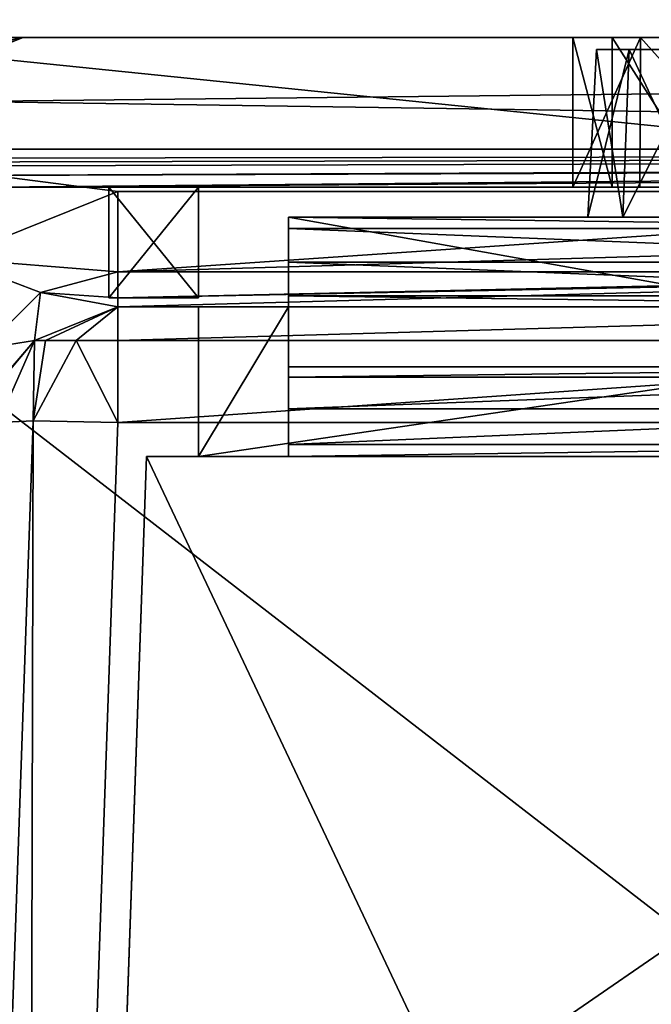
# Model space of a CAD drawing. Header units: millimetres. Extents: x -294 to 294, y -42 to 416.
# Tile 85 of 256: x -26 to -16, y 39 to 55. Entities that reach past the tile are written whole.
import ezdxf

# ---------------------------------------------------------------- set-up
doc = ezdxf.new("R2010")
doc.units = ezdxf.units.MM
doc.header["$LTSCALE"] = 65.185185
for name, color, linetype in [('13', 7, 'CONTINUOUS'), ('1410', 7, 'CONTINUOUS'), ('16', 7, 'CONTINUOUS'), ('1695', 7, 'CONTINUOUS'), ('1703', 7, 'CONTINUOUS'), ('2509', 7, 'CONTINUOUS'), ('2510', 7, 'CONTINUOUS'), ('2511', 7, 'CONTINUOUS'), ('2513', 7, 'CONTINUOUS'), ('2518', 7, 'CONTINUOUS'), ('2548', 7, 'CONTINUOUS'), ('2555', 7, 'CONTINUOUS'), ('2558', 7, 'CONTINUOUS'), ('2567', 7, 'CONTINUOUS'), ('2571', 7, 'CONTINUOUS'), ('2572', 7, 'CONTINUOUS'), ('2608', 7, 'CONTINUOUS'), ('2618', 7, 'CONTINUOUS'), ('2619', 7, 'CONTINUOUS'), ('2625', 7, 'CONTINUOUS'), ('2627', 7, 'CONTINUOUS'), ('2628', 7, 'CONTINUOUS'), ('2629', 7, 'CONTINUOUS'), ('2630', 7, 'CONTINUOUS'), ('2631', 7, 'CONTINUOUS'), ('2636', 7, 'CONTINUOUS'), ('2637', 7, 'CONTINUOUS'), ('2638', 7, 'CONTINUOUS'), ('2639', 7, 'CONTINUOUS'), ('2655', 7, 'CONTINUOUS'), ('2656', 7, 'CONTINUOUS'), ('2657', 7, 'CONTINUOUS'), ('2658', 7, 'CONTINUOUS'), ('2659', 7, 'CONTINUOUS'), ('2660', 7, 'CONTINUOUS'), ('2661', 7, 'CONTINUOUS'), ('2663', 7, 'CONTINUOUS'), ('2664', 7, 'CONTINUOUS'), ('2665', 7, 'CONTINUOUS'), ('2666', 7, 'CONTINUOUS'), ('2667', 7, 'CONTINUOUS'), ('2681', 7, 'CONTINUOUS'), ('2689', 7, 'CONTINUOUS'), ('2690', 7, 'CONTINUOUS'), ('2693', 7, 'CONTINUOUS'), ('2694', 7, 'CONTINUOUS'), ('2695', 7, 'CONTINUOUS'), ('2696', 7, 'CONTINUOUS'), ('2700', 7, 'CONTINUOUS'), ('2701', 7, 'CONTINUOUS'), ('2702', 7, 'CONTINUOUS'), ('2705', 7, 'CONTINUOUS'), ('2706', 7, 'CONTINUOUS'), ('2707', 7, 'CONTINUOUS'), ('2709', 7, 'CONTINUOUS'), ('2710', 7, 'CONTINUOUS'), ('2711', 7, 'CONTINUOUS'), ('2712', 7, 'CONTINUOUS')]:
    doc.layers.add(name, color=color, linetype=linetype)

msp = doc.modelspace()

# ---------------------------------------------------------------- linework, layer by layer
at = {"layer": '13', "color": 250, "linetype": 'Continuous', "true_color": 0x404040}
for points in [[(252, -16, -447), (-252, -16, -447), (252, 68, -447), (252, -16, -447)], [(-252, -16, -447), (-252, 68, -447), (252, 68, -447), (-252, -16, -447)]]:
    msp.add_3dface(points, dxfattribs=at)
at = {"layer": '1410', "linetype": 'Continuous'}
for points in [[(-24.616, 322, -319.713), (-27.514, 239, -274.25), (-35.337, 15, -286.485), (-24.616, 322, -319.713)], [(-35.337, 15, -299.634), (-24.616, 322, -319.713), (-35.337, 15, -286.485), (-35.337, 15, -299.634)], [(-24.616, 322, -27.287), (-35.337, 15, -47.366), (-24.616, 322, -72.75), (-24.616, 322, -27.287)], [(-24.616, 322, -72.75), (-35.337, 15, -47.366), (-27.514, 239, -72.75), (-24.616, 322, -72.75)]]:
    msp.add_3dface(points, dxfattribs=at)
at = {"layer": '16', "color": 250, "linetype": 'Continuous', "true_color": 0x404040}
for points in [[(-252, 68.009, -431.591), (-252, 0.991, -431.006), (252, 0.991, -431.006), (-252, 68.009, -431.591)], [(252, 68.009, -431.591), (-252, 68.009, -431.591), (252, 0.991, -431.006), (252, 68.009, -431.591)]]:
    msp.add_3dface(points, dxfattribs=at)
at = {"layer": '1695', "linetype": 'Continuous'}
for points in [[(-24.616, 322, -319.713), (-35.337, 15, -299.634), (-38.419, 15, -311.156), (-24.616, 322, -319.713)], [(-25.651, 322, -324.94), (-24.616, 322, -319.713), (-38.419, 15, -311.156), (-25.651, 322, -324.94)], [(-28.611, 322, -329.377), (-25.651, 322, -324.94), (-38.419, 15, -311.156), (-28.611, 322, -329.377)]]:
    msp.add_3dface(points, dxfattribs=at)
at = {"layer": '1703', "linetype": 'Continuous'}
for points in [[(-35.337, 15, -47.366), (-25.654, 322, -22.054), (-38.415, 15, -35.851), (-35.337, 15, -47.366)], [(-25.654, 322, -22.054), (-28.61, 322, -17.623), (-38.415, 15, -35.851), (-25.654, 322, -22.054)], [(-35.337, 15, -47.366), (-24.616, 322, -27.287), (-25.654, 322, -22.054), (-35.337, 15, -47.366)]]:
    msp.add_3dface(points, dxfattribs=at)
at = {"layer": '2509', "linetype": 'Continuous'}
for points in [[(-31.53, 52.5, -24), (-28.101, 52.5, -30.444), (1.53, 52.5, -24), (-31.53, 52.5, -24)], [(-28.101, 52.5, -30.444), (-26.915, 52.5, -37.651), (-1.899, 52.5, -30.444), (-28.101, 52.5, -30.444)], [(1.53, 52.5, -24), (-28.101, 52.5, -30.444), (-1.899, 52.5, -30.444), (1.53, 52.5, -24)], [(-3.055, 52.5, -310.5), (-3.077, 52.5, -309.924), (-26.945, 52.5, -310.5), (-3.055, 52.5, -310.5)], [(-26.945, 52.5, -310.5), (-3.077, 52.5, -309.924), (-26.923, 52.5, -309.924), (-26.945, 52.5, -310.5)], [(-3.085, 52.5, -309.349), (-26.915, 52.5, -309.349), (-26.923, 52.5, -309.924), (-3.085, 52.5, -309.349)], [(-3.077, 52.5, -309.924), (-3.085, 52.5, -309.349), (-26.923, 52.5, -309.924), (-3.077, 52.5, -309.924)], [(-26.915, 52.5, -37.651), (-26.915, 52.5, -309.349), (-25, 52.5, -172), (-26.915, 52.5, -37.651)], [(-26.915, 52.5, -37.651), (-3.085, 52.5, -37.651), (-1.899, 52.5, -30.444), (-26.915, 52.5, -37.651)], [(-3.085, 52.5, -37.651), (-26.915, 52.5, -37.651), (-25, 52.5, -172), (-3.085, 52.5, -37.651)], [(-26.915, 52.5, -309.349), (-3.085, 52.5, -309.349), (-5, 52.5, -308), (-26.915, 52.5, -309.349)], [(-15, 52.5, -308.5), (-26.915, 52.5, -309.349), (-5, 52.5, -308), (-15, 52.5, -308.5)], [(-26.915, 52.5, -309.349), (-15, 52.5, -308.5), (-23.5, 52.5, -308), (-26.915, 52.5, -309.349)], [(-25, 52.5, -172), (-26.915, 52.5, -309.349), (-25, 52.5, -187), (-25, 52.5, -172)], [(-25, 52.5, -187), (-26.915, 52.5, -309.349), (-23.5, 52.5, -187), (-25, 52.5, -187)], [(-23.5, 52.5, -187), (-26.915, 52.5, -309.349), (-25, 52.5, -293), (-23.5, 52.5, -187)], [(-25, 52.5, -293), (-26.915, 52.5, -309.349), (-25, 52.5, -308), (-25, 52.5, -293)], [(-25, 52.5, -308), (-26.915, 52.5, -309.349), (-23.5, 52.5, -308), (-25, 52.5, -308)], [(-16.127, 52.5, -168.803), (-3.085, 52.5, -37.651), (-25, 52.5, -172), (-16.127, 52.5, -168.803)], [(-17.25, 52.5, -170.75), (-16.127, 52.5, -168.803), (-25, 52.5, -172), (-17.25, 52.5, -170.75)], [(-17.25, 52.5, -170.75), (-25, 52.5, -172), (-23.5, 52.5, -172), (-17.25, 52.5, -170.75)], [(-17.25, 52.5, -170.75), (-23.5, 52.5, -187), (-25, 52.5, -293), (-17.25, 52.5, -170.75)], [(-17.25, 52.5, -170.75), (-25, 52.5, -293), (-23.5, 52.5, -293), (-17.25, 52.5, -170.75)], [(-16.591, 52.5, -307.841), (-17.25, 52.5, -306.25), (-23.5, 52.5, -308), (-16.591, 52.5, -307.841)], [(-17.25, 52.5, -306.25), (-17.25, 52.5, -170.75), (-23.5, 52.5, -293), (-17.25, 52.5, -306.25)], [(-23.5, 52.5, -308), (-17.25, 52.5, -306.25), (-23.5, 52.5, -293), (-23.5, 52.5, -308)], [(-15, 52.5, -308.5), (-16.591, 52.5, -307.841), (-23.5, 52.5, -308), (-15, 52.5, -308.5)], [(-23.5, 52.5, -187), (-17.25, 52.5, -170.75), (-23.5, 52.5, -172), (-23.5, 52.5, -187)], [(-13.879, 52.5, -168.799), (-3.085, 52.5, -37.651), (-16.127, 52.5, -168.803), (-13.879, 52.5, -168.799)]]:
    msp.add_3dface(points, dxfattribs=at)
at = {"layer": '2510', "linetype": 'Continuous'}
for points in [[(-100.182, 52.5), (-40.316, 52.5, -17.081), (2.783, 52.5, -22.5), (-100.182, 52.5)], [(70.182, 52.5), (-100.182, 52.5), (70.182, 52.5, -15.165), (70.182, 52.5)], [(70.182, 52.5, -15.165), (-100.182, 52.5), (19.401, 52.5, -15.165), (70.182, 52.5, -15.165)], [(19.401, 52.5, -15.165), (-100.182, 52.5), (10.316, 52.5, -17.081), (19.401, 52.5, -15.165)], [(10.316, 52.5, -17.081), (-100.182, 52.5), (2.783, 52.5, -22.5), (10.316, 52.5, -17.081)], [(-40.316, 52.5, -17.081), (-32.783, 52.5, -22.5), (2.783, 52.5, -22.5), (-40.316, 52.5, -17.081)]]:
    msp.add_3dface(points, dxfattribs=at)
at = {"layer": '2511', "linetype": 'Continuous'}
for points in [[(-17.25, 52.5, -306.25), (-16.591, 52.5, -307.841), (-17.25, 55, -306.25), (-17.25, 52.5, -306.25)], [(-17.25, 55, -306.25), (-16.591, 52.5, -307.841), (-16.591, 55, -307.841), (-17.25, 55, -306.25)], [(-16.591, 52.5, -307.841), (-15, 52.5, -308.5), (-16.591, 55, -307.841), (-16.591, 52.5, -307.841)], [(-16.591, 55, -307.841), (-15, 52.5, -308.5), (-15, 55, -308.5), (-16.591, 55, -307.841)]]:
    msp.add_3dface(points, dxfattribs=at)
at = {"layer": '2513', "linetype": 'Continuous'}
for points in [[(-100.182, 55, -347), (-100.182, 55, -332.318), (70.182, 55, -347), (-100.182, 55, -347)], [(70.182, 55, -347), (-100.182, 55, -332.318), (-49.418, 55, -332.318), (70.182, 55, -347)], [(70.182, 55, -14.682), (19.418, 55, -14.682), (-100.182, 55), (70.182, 55, -14.682)], [(-100.182, 55), (19.418, 55, -14.682), (-49.418, 55, -14.682), (-100.182, 55)], [(70.182, 55), (70.182, 55, -14.682), (-100.182, 55), (70.182, 55)], [(19.418, 55, -332.318), (70.182, 55, -347), (-49.418, 55, -332.318), (19.418, 55, -332.318)], [(-37.927, 55, -329.241), (19.418, 55, -332.318), (-49.418, 55, -332.318), (-37.927, 55, -329.241)], [(19.418, 55, -14.682), (7.927, 55, -17.759), (-49.418, 55, -14.682), (19.418, 55, -14.682)], [(-49.418, 55, -14.682), (7.927, 55, -17.759), (-37.926, 55, -17.759), (-49.418, 55, -14.682)], [(7.926, 55, -329.241), (19.418, 55, -332.318), (-37.927, 55, -329.241), (7.926, 55, -329.241)], [(-29.509, 55, -320.824), (7.926, 55, -329.241), (-37.927, 55, -329.241), (-29.509, 55, -320.824)], [(7.927, 55, -17.759), (-0.491, 55, -26.176), (-37.926, 55, -17.759), (7.927, 55, -17.759)], [(-37.926, 55, -17.759), (-0.491, 55, -26.176), (-29.509, 55, -26.177), (-37.926, 55, -17.759)], [(-0.491, 55, -320.823), (7.926, 55, -329.241), (-29.509, 55, -320.824), (-0.491, 55, -320.823)], [(-26.432, 55, -309.332), (-0.491, 55, -320.823), (-29.509, 55, -320.824), (-26.432, 55, -309.332)], [(-0.491, 55, -26.176), (-3.568, 55, -37.668), (-29.509, 55, -26.177), (-0.491, 55, -26.176)], [(-29.509, 55, -26.177), (-3.568, 55, -37.668), (-26.432, 55, -37.668), (-29.509, 55, -26.177)], [(-17.25, 55, -306.25), (-16.591, 55, -307.841), (-26.432, 55, -309.332), (-17.25, 55, -306.25)], [(-26.432, 55, -37.668), (-17.25, 55, -306.25), (-26.432, 55, -309.332), (-26.432, 55, -37.668)], [(-17.25, 55, -306.25), (-26.432, 55, -37.668), (-17.25, 55, -170.75), (-17.25, 55, -306.25)], [(-16.591, 55, -307.841), (-15, 55, -308.5), (-26.432, 55, -309.332), (-16.591, 55, -307.841)], [(-15, 55, -308.5), (-3.568, 55, -309.332), (-26.432, 55, -309.332), (-15, 55, -308.5)], [(-3.568, 55, -37.668), (-12.75, 55, -170.75), (-26.432, 55, -37.668), (-3.568, 55, -37.668)], [(-26.432, 55, -37.668), (-12.75, 55, -170.75), (-13.873, 55, -168.803), (-26.432, 55, -37.668)], [(-3.568, 55, -309.332), (-0.491, 55, -320.823), (-26.432, 55, -309.332), (-3.568, 55, -309.332)], [(-17.25, 55, -170.75), (-26.432, 55, -37.668), (-16.121, 55, -168.799), (-17.25, 55, -170.75)], [(-16.121, 55, -168.799), (-26.432, 55, -37.668), (-13.873, 55, -168.803), (-16.121, 55, -168.799)]]:
    msp.add_3dface(points, dxfattribs=at)
at = {"layer": '2518', "linetype": 'Continuous'}
for points in [[(-100.182, 55, -347), (70.182, 55, -347), (-100.182, 53.137, -347), (-100.182, 55, -347)], [(-100.182, 53.137, -347), (70.182, 55, -347), (70.182, 53.137, -347), (-100.182, 53.137, -347)]]:
    msp.add_3dface(points, dxfattribs=at)
at = {"layer": '2548', "linetype": 'Continuous'}
for points in [[(-100.182, 52.5), (70.182, 52.5), (-100.182, 55), (-100.182, 52.5)], [(70.182, 52.5), (70.182, 55), (-100.182, 55), (70.182, 52.5)]]:
    msp.add_3dface(points, dxfattribs=at)
at = {"layer": '2555', "linetype": 'Continuous'}
for points in [[(-31.53, 52.5, -24), (4.142, 24.916, -23.037), (-34.146, 24.889, -23.036), (-31.53, 52.5, -24)], [(-31.53, 52.5, -24), (1.53, 52.5, -24), (4.142, 24.916, -23.037), (-31.53, 52.5, -24)]]:
    msp.add_3dface(points, dxfattribs=at)
at = {"layer": '2558', "linetype": 'Continuous'}
for points in [[(2.783, 52.5, -22.5), (-32.783, 52.5, -22.5), (-35.599, 26.068, -21.577), (2.783, 52.5, -22.5)], [(5.6, 26.059, -21.577), (2.783, 52.5, -22.5), (-35.599, 26.068, -21.577), (5.6, 26.059, -21.577)]]:
    msp.add_3dface(points, dxfattribs=at)
at = {"layer": '2567', "linetype": 'Continuous'}
for points in [[(-29.509, 55, -26.177), (-26.432, 55, -37.668), (-30.085, 54.18, -29.66), (-29.509, 55, -26.177)], [(-30.085, 54.18, -29.66), (-26.432, 55, -37.668), (-27.587, 54.769, -37.668), (-30.085, 54.18, -29.66)]]:
    msp.add_3dface(points, dxfattribs=at)
at = {"layer": '2571', "linetype": 'Continuous'}
msp.add_3dface([(-26.432, 55, -309.332), (-29.509, 55, -320.824), (-28.485, 54.187, -309.332), (-26.432, 55, -309.332)], dxfattribs=at)
at = {"layer": '2572', "linetype": 'Continuous'}
for points in [[(-26.432, 55, -37.668), (-26.432, 55, -309.332), (-28.485, 54.187, -309.332), (-26.432, 55, -37.668)], [(-27.587, 54.769, -37.668), (-26.432, 55, -37.668), (-28.485, 54.187, -309.332), (-27.587, 54.769, -37.668)]]:
    msp.add_3dface(points, dxfattribs=at)
at = {"layer": '2608', "linetype": 'Continuous'}
for points in [[(-100.182, 53.137, -347), (70.182, 53.137, -347), (-100.182, 52.873, -331.848), (-100.182, 53.137, -347)], [(70.182, 53.137, -347), (-49.388, 52.873, -331.848), (-100.182, 52.873, -331.848), (70.182, 53.137, -347)], [(70.182, 53.137, -347), (-38.48, 52.823, -329.024), (-49.388, 52.873, -331.848), (70.182, 53.137, -347)], [(70.182, 53.137, -347), (-30.317, 52.688, -321.262), (-38.48, 52.823, -329.024), (70.182, 53.137, -347)], [(70.182, 53.137, -347), (8.478, 52.823, -329.023), (-30.317, 52.688, -321.262), (70.182, 53.137, -347)], [(8.478, 52.823, -329.023), (-26.945, 52.5, -310.5), (-30.317, 52.688, -321.262), (8.478, 52.823, -329.023)], [(8.478, 52.823, -329.023), (0.316, 52.688, -321.26), (-26.945, 52.5, -310.5), (8.478, 52.823, -329.023)], [(0.316, 52.688, -321.26), (-3.055, 52.5, -310.5), (-26.945, 52.5, -310.5), (0.316, 52.688, -321.26)]]:
    msp.add_3dface(points, dxfattribs=at)
at = {"layer": '2618', "linetype": 'Continuous'}
for points in [[(-17.25, 52.5, -170.75), (-17.25, 52.5, -306.25), (-17.25, 55, -170.75), (-17.25, 52.5, -170.75)], [(-17.25, 52.5, -306.25), (-17.25, 55, -306.25), (-17.25, 55, -170.75), (-17.25, 52.5, -306.25)]]:
    msp.add_3dface(points, dxfattribs=at)
at = {"layer": '2619', "linetype": 'Continuous'}
for points in [[(-16.127, 52.5, -168.803), (-17.25, 52.5, -170.75), (-16.121, 55, -168.799), (-16.127, 52.5, -168.803)], [(-17.25, 52.5, -170.75), (-17.25, 55, -170.75), (-16.121, 55, -168.799), (-17.25, 52.5, -170.75)], [(-13.879, 52.5, -168.799), (-16.127, 52.5, -168.803), (-16.121, 55, -168.799), (-13.879, 52.5, -168.799)], [(-13.879, 52.5, -168.799), (-16.121, 55, -168.799), (-13.873, 55, -168.803), (-13.879, 52.5, -168.799)]]:
    msp.add_3dface(points, dxfattribs=at)
at = {"layer": '2625', "linetype": 'Continuous'}
for points in [[(-23.5, 50.65, -172), (-25, 50.65, -172), (-25, 50.65, -187), (-23.5, 50.65, -172)], [(-23.5, 50.65, -187), (-23.5, 50.65, -172), (-25, 50.65, -187), (-23.5, 50.65, -187)]]:
    msp.add_3dface(points, dxfattribs=at)
at = {"layer": '2627', "linetype": 'Continuous'}
for points in [[(-23.5, 50.65, -293), (-25, 50.65, -293), (-25, 50.65, -308), (-23.5, 50.65, -293)], [(-23.5, 50.65, -308), (-23.5, 50.65, -293), (-25, 50.65, -308), (-23.5, 50.65, -308)]]:
    msp.add_3dface(points, dxfattribs=at)
at = {"layer": '2628', "linetype": 'Continuous'}
for points in [[(-23.5, 52.5, -172), (-25, 52.5, -172), (-25, 50.65, -172), (-23.5, 52.5, -172)], [(-23.5, 52.5, -172), (-25, 50.65, -172), (-23.5, 50.65, -172), (-23.5, 52.5, -172)]]:
    msp.add_3dface(points, dxfattribs=at)
at = {"layer": '2629', "linetype": 'Continuous'}
for points in [[(-23.5, 52.5, -187), (-23.5, 52.5, -172), (-23.5, 50.65, -187), (-23.5, 52.5, -187)], [(-23.5, 52.5, -172), (-23.5, 50.65, -172), (-23.5, 50.65, -187), (-23.5, 52.5, -172)]]:
    msp.add_3dface(points, dxfattribs=at)
at = {"layer": '2630', "linetype": 'Continuous'}
for points in [[(-25, 52.5, -187), (-23.5, 52.5, -187), (-23.5, 50.65, -187), (-25, 52.5, -187)], [(-25, 52.5, -187), (-23.5, 50.65, -187), (-25, 50.65, -187), (-25, 52.5, -187)]]:
    msp.add_3dface(points, dxfattribs=at)
at = {"layer": '2631', "linetype": 'Continuous'}
for points in [[(-25, 52.5, -172), (-25, 52.5, -187), (-25, 50.65, -172), (-25, 52.5, -172)], [(-25, 50.65, -172), (-25, 52.5, -187), (-25, 50.65, -187), (-25, 50.65, -172)]]:
    msp.add_3dface(points, dxfattribs=at)
at = {"layer": '2636', "linetype": 'Continuous'}
for points in [[(-23.5, 52.5, -293), (-25, 52.5, -293), (-25, 50.65, -293), (-23.5, 52.5, -293)], [(-23.5, 52.5, -293), (-25, 50.65, -293), (-23.5, 50.65, -293), (-23.5, 52.5, -293)]]:
    msp.add_3dface(points, dxfattribs=at)
at = {"layer": '2637', "linetype": 'Continuous'}
for points in [[(-23.5, 52.5, -308), (-23.5, 52.5, -293), (-23.5, 50.65, -308), (-23.5, 52.5, -308)], [(-23.5, 52.5, -293), (-23.5, 50.65, -293), (-23.5, 50.65, -308), (-23.5, 52.5, -293)]]:
    msp.add_3dface(points, dxfattribs=at)
at = {"layer": '2638', "linetype": 'Continuous'}
for points in [[(-25, 52.5, -308), (-23.5, 52.5, -308), (-23.5, 50.65, -308), (-25, 52.5, -308)], [(-25, 52.5, -308), (-23.5, 50.65, -308), (-25, 50.65, -308), (-25, 52.5, -308)]]:
    msp.add_3dface(points, dxfattribs=at)
at = {"layer": '2639', "linetype": 'Continuous'}
for points in [[(-25, 52.5, -293), (-25, 52.5, -308), (-25, 50.65, -293), (-25, 52.5, -293)], [(-25, 50.65, -293), (-25, 52.5, -308), (-25, 50.65, -308), (-25, 50.65, -293)]]:
    msp.add_3dface(points, dxfattribs=at)
at = {"layer": '2655', "linetype": 'Continuous'}
for points in [[(-26.047, 0, -417.176), (-3.953, 0, -417.176), (-5.629, 48, -415.5), (-26.047, 0, -417.176)], [(-26.047, 0, -417.176), (-5.629, 48, -415.5), (-24.371, 48, -415.5), (-26.047, 0, -417.176)]]:
    msp.add_3dface(points, dxfattribs=at)
at = {"layer": '2656', "linetype": 'Continuous'}
for points in [[(-25.867, 5.15, -416.4), (-26.047, 0, -417.176), (-24.371, 48, -415.5), (-25.867, 5.15, -416.4)], [(-25.867, 5.15, -96.681), (-25.867, 5.15, -416.4), (-24.371, 48, -98.178), (-25.867, 5.15, -96.681)], [(-25.867, 5.15, -416.4), (-24.371, 48, -415.5), (-24.371, 48, -98.178), (-25.867, 5.15, -416.4)]]:
    msp.add_3dface(points, dxfattribs=at)
at = {"layer": '2657', "linetype": 'Continuous'}
for points in [[(-4.133, 5.15, -96.681), (-25.867, 5.15, -96.681), (-24.371, 48, -98.178), (-4.133, 5.15, -96.681)], [(-5.629, 48, -98.178), (-4.133, 5.15, -96.681), (-24.371, 48, -98.178), (-5.629, 48, -98.178)]]:
    msp.add_3dface(points, dxfattribs=at)
at = {"layer": '2658', "linetype": 'Continuous'}
for points in [[(-24.371, 48, -415.5), (-5.629, 48, -415.5), (-6.5, 48, -271), (-24.371, 48, -415.5)], [(-5.629, 48, -98.178), (-24.371, 48, -98.178), (-23.5, 48, -236), (-5.629, 48, -98.178)], [(-24.371, 48, -98.178), (-24.371, 48, -415.5), (-23.5, 48, -236), (-24.371, 48, -98.178)], [(-8, 48, -271), (-24.371, 48, -415.5), (-6.5, 48, -271), (-8, 48, -271)], [(-24.371, 48, -415.5), (-8, 48, -271), (-22, 48, -271), (-24.371, 48, -415.5)], [(-23.5, 48, -236), (-24.371, 48, -415.5), (-23.5, 48, -271), (-23.5, 48, -236)], [(-23.5, 48, -271), (-24.371, 48, -415.5), (-22, 48, -271), (-23.5, 48, -271)], [(-6.5, 48, -236), (-5.629, 48, -98.178), (-23.5, 48, -236), (-6.5, 48, -236)], [(-8, 48, -271), (-8, 48, -267.5), (-22, 48, -271), (-8, 48, -271)], [(-22, 48, -271), (-8, 48, -267.5), (-22, 48, -267.5), (-22, 48, -271)]]:
    msp.add_3dface(points, dxfattribs=at)
at = {"layer": '2659', "linetype": 'Continuous'}
for points in [[(-22, 48.8, -259.505), (-22, 48.2, -263.483), (-8, 48.8, -259.505), (-22, 48.8, -259.505)], [(-8, 48.8, -259.505), (-22, 48.2, -263.483), (-8, 48.2, -263.483), (-8, 48.8, -259.505)], [(-22, 48, -267.5), (-8, 48, -267.5), (-8, 48.2, -263.483), (-22, 48, -267.5)], [(-22, 48.2, -263.483), (-22, 48, -267.5), (-8, 48.2, -263.483), (-22, 48.2, -263.483)]]:
    msp.add_3dface(points, dxfattribs=at)
at = {"layer": '2660', "linetype": 'Continuous'}
for points in [[(-22, 52, -237.5), (-22, 52, -252.5), (-22, 49.5, -237.5), (-22, 52, -237.5)], [(-22, 49.5, -237.5), (-22, 52, -252.5), (-22, 49.5, -252.5), (-22, 49.5, -237.5)], [(-22, 49.5, -252.5), (-22, 52, -252.5), (-22, 51.812, -256.269), (-22, 49.5, -252.5)], [(-22, 48.8, -259.505), (-22, 49.324, -256.02), (-22, 51.812, -256.269), (-22, 48.8, -259.505)], [(-22, 51.25, -260), (-22, 48.8, -259.505), (-22, 51.812, -256.269), (-22, 51.25, -260)], [(-22, 49.324, -256.02), (-22, 49.5, -252.5), (-22, 51.812, -256.269), (-22, 49.324, -256.02)], [(-22, 48.2, -263.483), (-22, 48.8, -259.505), (-22, 51.25, -260), (-22, 48.2, -263.483)], [(-22, 50.688, -263.731), (-22, 48.2, -263.483), (-22, 51.25, -260), (-22, 50.688, -263.731)], [(-22, 50.5, -267.5), (-22, 48.2, -263.483), (-22, 50.688, -263.731), (-22, 50.5, -267.5)], [(-22, 48, -271), (-22, 48, -267.5), (-22, 50.5, -271), (-22, 48, -271)], [(-22, 48, -267.5), (-22, 48.2, -263.483), (-22, 50.5, -267.5), (-22, 48, -267.5)], [(-22, 50.5, -271), (-22, 48, -267.5), (-22, 50.5, -267.5), (-22, 50.5, -271)]]:
    msp.add_3dface(points, dxfattribs=at)
at = {"layer": '2661', "linetype": 'Continuous'}
for points in [[(-22, 52, -252.5), (-22, 52, -237.5), (-16.414, 52, -247.914), (-22, 52, -252.5)], [(-8, 52, -252.5), (-22, 52, -252.5), (-16.414, 52, -247.914), (-8, 52, -252.5)], [(-22, 52, -237.5), (-8, 52, -237.5), (-15, 52, -238.5), (-22, 52, -237.5)], [(-16.414, 52, -247.914), (-22, 52, -237.5), (-17, 52, -246.5), (-16.414, 52, -247.914)], [(-17, 52, -246.5), (-22, 52, -237.5), (-17, 52, -240.5), (-17, 52, -246.5)], [(-17, 52, -240.5), (-22, 52, -237.5), (-16.414, 52, -239.086), (-17, 52, -240.5)], [(-16.414, 52, -239.086), (-22, 52, -237.5), (-15, 52, -238.5), (-16.414, 52, -239.086)], [(-15, 52, -248.5), (-8, 52, -252.5), (-16.414, 52, -247.914), (-15, 52, -248.5)]]:
    msp.add_3dface(points, dxfattribs=at)
at = {"layer": '2663', "linetype": 'Continuous'}
for points in [[(-22, 51.812, -256.269), (-22, 52, -252.5), (-8, 51.812, -256.269), (-22, 51.812, -256.269)], [(-22, 52, -252.5), (-8, 52, -252.5), (-8, 51.812, -256.269), (-22, 52, -252.5)], [(-22, 51.25, -260), (-22, 51.812, -256.269), (-8, 51.25, -260), (-22, 51.25, -260)], [(-22, 51.812, -256.269), (-8, 51.812, -256.269), (-8, 51.25, -260), (-22, 51.812, -256.269)]]:
    msp.add_3dface(points, dxfattribs=at)
at = {"layer": '2664', "linetype": 'Continuous'}
for points in [[(-22, 50.688, -263.731), (-22, 51.25, -260), (-8, 50.688, -263.731), (-22, 50.688, -263.731)], [(-22, 51.25, -260), (-8, 51.25, -260), (-8, 50.688, -263.731), (-22, 51.25, -260)], [(-22, 50.5, -267.5), (-22, 50.688, -263.731), (-8, 50.5, -267.5), (-22, 50.5, -267.5)], [(-22, 50.688, -263.731), (-8, 50.688, -263.731), (-8, 50.5, -267.5), (-22, 50.688, -263.731)]]:
    msp.add_3dface(points, dxfattribs=at)
at = {"layer": '2665', "linetype": 'Continuous'}
for points in [[(-5.147, 50.5, -416.832), (-24.853, 50.5, -416.832), (-23.5, 50.5, -271), (-5.147, 50.5, -416.832)], [(-24.853, 50.5, -97.695), (-5.147, 50.5, -97.695), (-6.5, 50.5, -236), (-24.853, 50.5, -97.695)], [(-24.853, 50.5, -416.832), (-24.853, 50.5, -97.695), (-23.5, 50.5, -271), (-24.853, 50.5, -416.832)], [(-23.5, 50.5, -271), (-24.853, 50.5, -97.695), (-23.5, 50.5, -236), (-23.5, 50.5, -271)], [(-23.5, 50.5, -236), (-24.853, 50.5, -97.695), (-6.5, 50.5, -236), (-23.5, 50.5, -236)], [(-22, 50.5, -271), (-5.147, 50.5, -416.832), (-23.5, 50.5, -271), (-22, 50.5, -271)], [(-22, 50.5, -271), (-22, 50.5, -267.5), (-8, 50.5, -271), (-22, 50.5, -271)], [(-22, 50.5, -271), (-8, 50.5, -271), (-5.147, 50.5, -416.832), (-22, 50.5, -271)], [(-22, 50.5, -267.5), (-8, 50.5, -267.5), (-8, 50.5, -271), (-22, 50.5, -267.5)]]:
    msp.add_3dface(points, dxfattribs=at)
at = {"layer": '2666', "linetype": 'Continuous'}
for points in [[(-5.147, 52.43, -418.831), (-24.853, 52.43, -418.831), (-24.853, 51.085, -418.245), (-5.147, 52.43, -418.831)], [(-5.147, 51.665, -418.65), (-5.147, 52.43, -418.831), (-24.853, 51.085, -418.245), (-5.147, 51.665, -418.65)], [(-5.147, 51.084, -418.244), (-5.147, 51.665, -418.65), (-24.853, 51.085, -418.245), (-5.147, 51.084, -418.244)], [(-24.853, 50.654, -417.603), (-5.147, 51.084, -418.244), (-24.853, 51.085, -418.245), (-24.853, 50.654, -417.603)], [(-5.147, 51.042, -418.201), (-5.147, 51.084, -418.244), (-24.853, 50.654, -417.603), (-5.147, 51.042, -418.201)], [(-24.853, 50.5, -416.832), (-5.147, 50.5, -416.832), (-5.147, 51.042, -418.201), (-24.853, 50.5, -416.832)], [(-24.853, 50.5, -416.832), (-5.147, 51.042, -418.201), (-24.853, 50.654, -417.603), (-24.853, 50.5, -416.832)]]:
    msp.add_3dface(points, dxfattribs=at)
at = {"layer": '2667', "linetype": 'Continuous'}
for points in [[(-24.853, 52.43, -418.831), (-5.147, 52.43, -418.831), (-99.833, 62.105, -419.169), (-24.853, 52.43, -418.831)], [(-24.853, 52.43, -418.831), (-99.833, 62.105, -419.169), (-27.633, 51.307, -418.792), (-24.853, 52.43, -418.831)], [(-99.833, 62.105, -419.169), (-5.147, 52.43, -418.831), (69.833, 62.105, -419.169), (-99.833, 62.105, -419.169)]]:
    msp.add_3dface(points, dxfattribs=at)
at = {"layer": '2681', "linetype": 'Continuous'}
for points in [[(70.206, 62.386, -421.68), (-102.411, 2.5, -419.589), (69.833, 62.537, -421.685), (70.206, 62.386, -421.68)], [(69.833, 62.537, -421.685), (-102.411, 2.5, -419.589), (-99.833, 62.537, -421.685), (69.833, 62.537, -421.685)], [(70.369, 62.019, -421.667), (-102.411, 2.5, -419.589), (70.206, 62.386, -421.68), (70.369, 62.019, -421.667)], [(70.369, 62.019, -421.667), (72.411, 2.5, -419.589), (-102.411, 2.5, -419.589), (70.369, 62.019, -421.667)]]:
    msp.add_3dface(points, dxfattribs=at)
at = {"layer": '2689', "linetype": 'Continuous'}
for points in [[(-26.37, 5.15, -94.18), (-3.63, 5.15, -94.18), (-5.147, 48.57, -95.696), (-26.37, 5.15, -94.18)], [(-26.37, 5.15, -94.18), (-5.147, 48.57, -95.696), (-24.853, 48.57, -95.696), (-26.37, 5.15, -94.18)]]:
    msp.add_3dface(points, dxfattribs=at)
at = {"layer": '2690', "linetype": 'Continuous'}
for points in [[(-27.783, 5.15, -94.765), (-26.37, 5.15, -94.18), (-26.266, 48.599, -96.282), (-27.783, 5.15, -94.765)], [(-26.852, 48.57, -97.695), (-27.783, 5.15, -94.765), (-26.266, 48.599, -96.282), (-26.852, 48.57, -97.695)], [(-26.37, 5.15, -94.18), (-24.853, 48.57, -95.696), (-26.266, 48.599, -96.282), (-26.37, 5.15, -94.18)]]:
    msp.add_3dface(points, dxfattribs=at)
at = {"layer": '2693', "linetype": 'Continuous'}
for points in [[(-24.853, 51.085, -418.245), (-24.853, 52.43, -418.831), (-27.633, 51.307, -418.792), (-24.853, 51.085, -418.245)], [(-24.853, 51.085, -418.245), (-27.633, 51.307, -418.792), (-26.141, 50.741, -418.227), (-24.853, 51.085, -418.245)], [(-27.633, 51.307, -418.792), (-27.084, 49.808, -418.178), (-26.141, 50.741, -418.227), (-27.633, 51.307, -418.792)], [(-24.853, 50.654, -417.603), (-24.853, 51.085, -418.245), (-26.141, 50.741, -418.227), (-24.853, 50.654, -417.603)], [(-26.141, 50.741, -418.227), (-27.084, 49.808, -418.178), (-26.242, 49.939, -416.793), (-26.141, 50.741, -418.227)], [(-24.853, 50.5, -416.832), (-26.141, 50.741, -418.227), (-26.242, 49.939, -416.793), (-24.853, 50.5, -416.832)], [(-24.853, 50.5, -416.832), (-24.853, 50.654, -417.603), (-26.141, 50.741, -418.227), (-24.853, 50.5, -416.832)], [(-27.438, 48.541, -418.109), (-27.417, 48.541, -418.088), (-26.242, 49.939, -416.793), (-27.438, 48.541, -418.109)], [(-27.084, 49.808, -418.178), (-27.438, 48.541, -418.109), (-26.242, 49.939, -416.793), (-27.084, 49.808, -418.178)], [(-27.417, 48.541, -418.088), (-26.852, 48.57, -416.697), (-26.242, 49.939, -416.793), (-27.417, 48.541, -418.088)]]:
    msp.add_3dface(points, dxfattribs=at)
at = {"layer": '2694', "linetype": 'Continuous'}
for points in [[(-24.853, 50.5, -97.695), (-26.242, 49.939, -416.793), (-26.243, 49.939, -97.695), (-24.853, 50.5, -97.695)], [(-24.853, 50.5, -97.695), (-24.853, 50.5, -416.832), (-26.242, 49.939, -416.793), (-24.853, 50.5, -97.695)], [(-26.852, 48.57, -416.697), (-26.852, 48.57, -97.695), (-26.243, 49.939, -97.695), (-26.852, 48.57, -416.697)], [(-26.242, 49.939, -416.793), (-26.852, 48.57, -416.697), (-26.243, 49.939, -97.695), (-26.242, 49.939, -416.793)]]:
    msp.add_3dface(points, dxfattribs=at)
at = {"layer": '2695', "linetype": 'Continuous'}
for points in [[(-24.853, 50.5, -97.695), (-26.243, 49.939, -97.695), (-26.057, 49.939, -97), (-24.853, 50.5, -97.695)], [(-25.548, 49.939, -96.492), (-24.853, 50.5, -97.695), (-26.057, 49.939, -97), (-25.548, 49.939, -96.492)], [(-24.853, 49.939, -96.306), (-24.853, 50.5, -97.695), (-25.548, 49.939, -96.492), (-24.853, 49.939, -96.306)], [(-26.852, 48.57, -97.695), (-26.266, 48.599, -96.282), (-26.243, 49.939, -97.695), (-26.852, 48.57, -97.695)], [(-26.266, 48.599, -96.282), (-24.853, 48.57, -95.696), (-25.548, 49.939, -96.492), (-26.266, 48.599, -96.282)], [(-26.243, 49.939, -97.695), (-26.266, 48.599, -96.282), (-26.057, 49.939, -97), (-26.243, 49.939, -97.695)], [(-26.266, 48.599, -96.282), (-25.548, 49.939, -96.492), (-26.057, 49.939, -97), (-26.266, 48.599, -96.282)], [(-24.853, 48.57, -95.696), (-24.853, 49.939, -96.306), (-25.548, 49.939, -96.492), (-24.853, 48.57, -95.696)]]:
    msp.add_3dface(points, dxfattribs=at)
at = {"layer": '2696', "linetype": 'Continuous'}
for points in [[(-5.147, 50.5, -97.695), (-24.853, 50.5, -97.695), (-24.853, 49.939, -96.306), (-5.147, 50.5, -97.695)], [(-5.147, 50.5, -97.695), (-24.853, 49.939, -96.306), (-5.147, 49.939, -96.306), (-5.147, 50.5, -97.695)], [(-24.853, 48.57, -95.696), (-5.147, 48.57, -95.696), (-5.147, 49.939, -96.306), (-24.853, 48.57, -95.696)], [(-24.853, 49.939, -96.306), (-24.853, 48.57, -95.696), (-5.147, 49.939, -96.306), (-24.853, 49.939, -96.306)]]:
    msp.add_3dface(points, dxfattribs=at)
at = {"layer": '2700', "linetype": 'Continuous'}
for points in [[(-23.5, 48, -271), (-22, 48, -271), (-22, 50.5, -271), (-23.5, 48, -271)], [(-23.5, 48, -271), (-22, 50.5, -271), (-23.5, 50.5, -271), (-23.5, 48, -271)]]:
    msp.add_3dface(points, dxfattribs=at)
at = {"layer": '2701', "linetype": 'Continuous'}
for points in [[(-23.5, 48, -236), (-23.5, 48, -271), (-23.5, 50.5, -236), (-23.5, 48, -236)], [(-23.5, 48, -271), (-23.5, 50.5, -271), (-23.5, 50.5, -236), (-23.5, 48, -271)]]:
    msp.add_3dface(points, dxfattribs=at)
at = {"layer": '2702', "linetype": 'Continuous'}
for points in [[(-6.5, 48, -236), (-23.5, 48, -236), (-6.5, 50.5, -236), (-6.5, 48, -236)], [(-23.5, 48, -236), (-23.5, 50.5, -236), (-6.5, 50.5, -236), (-23.5, 48, -236)]]:
    msp.add_3dface(points, dxfattribs=at)
at = {"layer": '2705', "linetype": 'Continuous'}
for points in [[(-22, 49.5, -252.5), (-22, 49.324, -256.02), (-8, 49.5, -252.5), (-22, 49.5, -252.5)], [(-22, 49.324, -256.02), (-8, 49.324, -256.02), (-8, 49.5, -252.5), (-22, 49.324, -256.02)], [(-22, 48.8, -259.505), (-8, 48.8, -259.505), (-8, 49.324, -256.02), (-22, 48.8, -259.505)], [(-22, 49.324, -256.02), (-22, 48.8, -259.505), (-8, 49.324, -256.02), (-22, 49.324, -256.02)]]:
    msp.add_3dface(points, dxfattribs=at)
at = {"layer": '2706', "linetype": 'Continuous'}
for points in [[(-22, 49.5, -237.5), (-22, 49.5, -252.5), (-8, 49.5, -237.5), (-22, 49.5, -237.5)], [(-22, 49.5, -252.5), (-8, 49.5, -252.5), (-8, 49.5, -237.5), (-22, 49.5, -252.5)]]:
    msp.add_3dface(points, dxfattribs=at)
at = {"layer": '2707', "linetype": 'Continuous'}
for points in [[(-22, 52, -237.5), (-22, 49.5, -237.5), (-8, 49.5, -237.5), (-22, 52, -237.5)], [(-8, 52, -237.5), (-22, 52, -237.5), (-8, 49.5, -237.5), (-8, 52, -237.5)]]:
    msp.add_3dface(points, dxfattribs=at)
at = {"layer": '2709', "linetype": 'Continuous'}
for points in [[(-17, 52, -240.5), (-16.414, 52, -239.086), (-16.853, 54.8, -240.5), (-17, 52, -240.5)], [(-16.853, 54.8, -240.5), (-16.414, 52, -239.086), (-16.31, 54.8, -239.19), (-16.853, 54.8, -240.5)], [(-16.414, 52, -239.086), (-15, 52, -238.5), (-16.31, 54.8, -239.19), (-16.414, 52, -239.086)], [(-16.31, 54.8, -239.19), (-15, 52, -238.5), (-15, 54.8, -238.647), (-16.31, 54.8, -239.19)]]:
    msp.add_3dface(points, dxfattribs=at)
at = {"layer": '2710', "linetype": 'Continuous'}
for points in [[(-17, 52, -246.5), (-17, 52, -240.5), (-16.853, 54.8, -246.5), (-17, 52, -246.5)], [(-17, 52, -240.5), (-16.853, 54.8, -240.5), (-16.853, 54.8, -246.5), (-17, 52, -240.5)]]:
    msp.add_3dface(points, dxfattribs=at)
at = {"layer": '2711', "linetype": 'Continuous'}
for points in [[(-16.414, 52, -247.914), (-17, 52, -246.5), (-16.31, 54.8, -247.81), (-16.414, 52, -247.914)], [(-17, 52, -246.5), (-16.853, 54.8, -246.5), (-16.31, 54.8, -247.81), (-17, 52, -246.5)], [(-15, 52, -248.5), (-16.414, 52, -247.914), (-15, 54.8, -248.353), (-15, 52, -248.5)], [(-15, 54.8, -248.353), (-16.414, 52, -247.914), (-16.31, 54.8, -247.81), (-15, 54.8, -248.353)]]:
    msp.add_3dface(points, dxfattribs=at)
at = {"layer": '2712', "linetype": 'Continuous'}
for points in [[(-16.853, 54.8, -240.5), (-16.31, 54.8, -239.19), (-15.876, 54.8, -240.5), (-16.853, 54.8, -240.5)], [(-16.853, 54.8, -246.5), (-16.853, 54.8, -240.5), (-15.876, 54.8, -246.5), (-16.853, 54.8, -246.5)], [(-16.853, 54.8, -240.5), (-15.876, 54.8, -240.5), (-15.876, 54.8, -246.5), (-16.853, 54.8, -240.5)], [(-16.31, 54.8, -247.81), (-16.853, 54.8, -246.5), (-15.619, 54.8, -247.119), (-16.31, 54.8, -247.81)], [(-15.619, 54.8, -247.119), (-16.853, 54.8, -246.5), (-15.876, 54.8, -246.5), (-15.619, 54.8, -247.119)], [(-16.31, 54.8, -239.19), (-15, 54.8, -238.647), (-13.69, 54.8, -239.19), (-16.31, 54.8, -239.19)], [(-16.31, 54.8, -239.19), (-13.69, 54.8, -239.19), (-15, 54.8, -239.624), (-16.31, 54.8, -239.19)], [(-15.876, 54.8, -240.5), (-16.31, 54.8, -239.19), (-15.619, 54.8, -239.881), (-15.876, 54.8, -240.5)], [(-15.619, 54.8, -239.881), (-16.31, 54.8, -239.19), (-15, 54.8, -239.624), (-15.619, 54.8, -239.881)], [(-13.69, 54.8, -247.81), (-15, 54.8, -248.353), (-16.31, 54.8, -247.81), (-13.69, 54.8, -247.81)], [(-13.69, 54.8, -247.81), (-16.31, 54.8, -247.81), (-15, 54.8, -247.376), (-13.69, 54.8, -247.81)], [(-15, 54.8, -247.376), (-16.31, 54.8, -247.81), (-15.619, 54.8, -247.119), (-15, 54.8, -247.376)]]:
    msp.add_3dface(points, dxfattribs=at)

doc.saveas('drawing.dxf')
